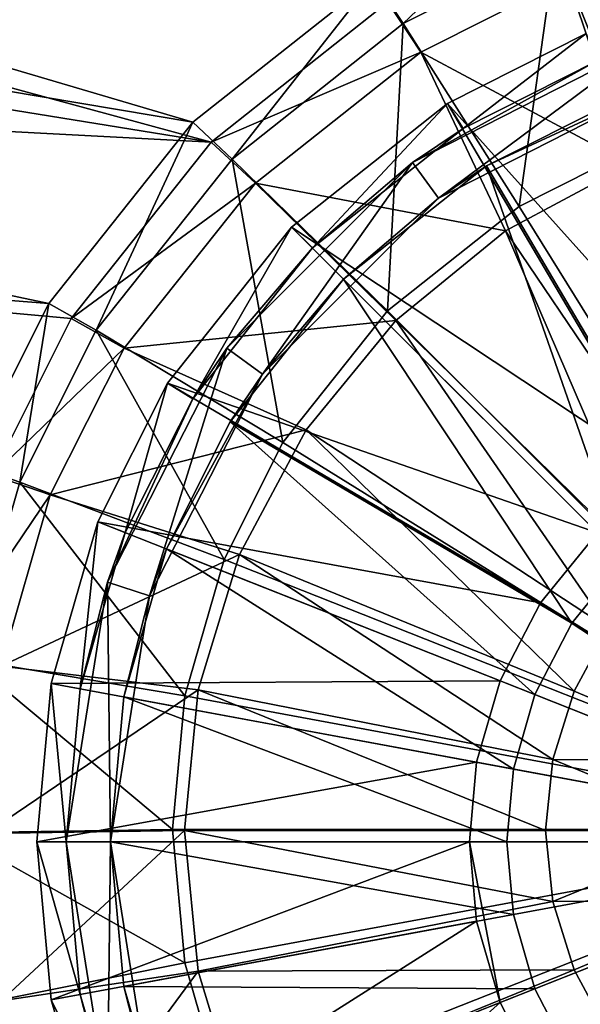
# Model space of a CAD drawing. Header units: metres. Extents: x -904 to 0, y -908 to 0.
# Tile 12 of 127: x -512 to -474, y -781 to -714. Entities that reach past the tile are written whole.
import ezdxf

# ---------------------------------------------------------------- set-up
doc = ezdxf.new("R2010")
doc.units = ezdxf.units.M

msp = doc.modelspace()

# ---------------------------------------------------------------- linework, layer by layer
at = {"layer": 'None012311'}
for points in [[(-834.768188, -664.913208, 108.069901), (-837.800415, -621.498779, 109.206749), (-500.425354, -721.194397, 106.596123)], [(-500.425354, -721.194397, 106.596123), (-837.800415, -621.498779, 109.206749), (-488.128265, -711.444336, 106.85144)], [(-487.187408, -713.039001, 109.810707), (-834.998535, -631.202759, 111.953667), (-499.1633, -722.534546, 109.562057)], [(-834.998535, -631.202759, 111.953667), (-832.430176, -668.551636, 110.975655), (-499.1633, -722.534546, 109.562057)], [(-831.226318, -708.327942, 106.933044), (-834.768188, -664.913208, 108.069901), (-510.178772, -733.487244, 106.274223)], [(-510.178772, -733.487244, 106.274223), (-834.768188, -664.913208, 108.069901), (-500.425354, -721.194397, 106.596123)], [(-499.1633, -722.534546, 109.562057), (-832.430176, -668.551636, 110.975655), (-829.558289, -705.071228, 110.019356)], [(-514.015442, -745.137939, 108.970169), (-508.662079, -734.506348, 109.248566), (-829.558289, -705.071228, 110.019356)], [(-508.662079, -734.506348, 109.248566), (-499.1633, -722.534546, 109.562057), (-829.558289, -705.071228, 110.019356)], [(-488.128265, -711.444336, 106.85144), (-477.209106, -705.950073, 106.995316), (-486.134735, -714.474487, 99.804619)], [(-477.209106, -705.950073, 106.995316), (-475.817078, -709.282715, 99.940567), (-486.134735, -714.474487, 99.804619)], [(-475.817078, -709.282715, 99.940567), (-463.775513, -705.821716, 100.031197), (-470.33017, -722.91272, 90.97438)], [(-515.674927, -744.40271, 105.988396), (-831.226318, -708.327942, 106.933044), (-510.178772, -733.487244, 106.274223)], [(-461.551056, -721.240173, 94.018822), (-463.369202, -708.073364, 102.148018), (-474.995239, -711.414917, 102.060509)], [(-486.134735, -714.474487, 99.804619), (-475.817078, -709.282715, 99.940567), (-478.276703, -726.912109, 90.869652)], [(-475.817078, -709.282715, 99.940567), (-470.33017, -722.91272, 90.97438), (-478.276703, -726.912109, 90.869652)], [(-500.425354, -721.194397, 106.596123), (-488.128265, -711.444336, 106.85144), (-497.751282, -723.685242, 99.563423)], [(-488.128265, -711.444336, 106.85144), (-486.134735, -714.474487, 99.804619), (-497.751282, -723.685242, 99.563423)], [(-484.957733, -716.428101, 101.929237), (-474.995239, -711.414917, 102.060509), (-487.187408, -713.039001, 109.810707)], [(-470.741791, -724.025513, 93.945885), (-474.995239, -711.414917, 102.060509), (-484.957733, -716.428101, 101.929237)], [(-470.741791, -724.025513, 93.945885), (-461.551056, -721.240173, 94.018822), (-474.995239, -711.414917, 102.060509)], [(-484.957733, -716.428101, 101.929237), (-487.187408, -713.039001, 109.810707), (-499.1633, -722.534546, 109.562057)], [(-497.751282, -723.685242, 99.563423), (-486.134735, -714.474487, 99.804619), (-487.210724, -733.996887, 90.684135)], [(-486.134735, -714.474487, 99.804619), (-478.276703, -726.912109, 90.869652), (-487.210724, -733.996887, 90.684135)], [(-496.172485, -725.320435, 101.696388), (-484.957733, -716.428101, 101.929237), (-499.1633, -722.534546, 109.562057)], [(-479.212311, -728.549866, 93.827415), (-484.957733, -716.428101, 101.929237), (-496.172485, -725.320435, 101.696388)], [(-479.212311, -728.549866, 93.827415), (-470.741791, -724.025513, 93.945885), (-484.957733, -716.428101, 101.929237)], [(-510.178772, -733.487244, 106.274223), (-500.425354, -721.194397, 106.596123), (-506.965149, -735.297791, 99.259338)], [(-500.425354, -721.194397, 106.596123), (-497.751282, -723.685242, 99.563423), (-506.965149, -735.297791, 99.259338)], [(-496.172485, -725.320435, 101.696388), (-499.1633, -722.534546, 109.562057), (-508.662079, -734.506348, 109.248566)], [(-478.276703, -726.912109, 90.869652), (-470.33017, -722.91272, 90.97438), (-452.00235, -769.192566, 89.738754)], [(-506.965149, -735.297791, 99.259338), (-497.751282, -723.685242, 99.563423), (-494.297943, -742.927856, 90.450272)], [(-497.751282, -723.685242, 99.563423), (-487.210724, -733.996887, 90.684135), (-494.297943, -742.927856, 90.450272)], [(-479.212311, -728.549866, 93.827415), (-465.492737, -748.823547, 93.284843), (-470.741791, -724.025513, 93.945885)], [(-505.067841, -736.531311, 101.402817), (-496.172485, -725.320435, 101.696388), (-508.662079, -734.506348, 109.248566)], [(-486.637054, -734.639282, 93.667953), (-496.172485, -725.320435, 101.696388), (-505.067841, -736.531311, 101.402817)], [(-486.637054, -734.639282, 93.667953), (-479.212311, -728.549866, 93.827415), (-496.172485, -725.320435, 101.696388)], [(-487.210724, -733.996887, 90.684135), (-478.276703, -726.912109, 90.869652), (-452.00235, -769.192566, 89.738754)], [(-486.637054, -734.639282, 93.667953), (-469.18811, -751.824097, 93.206276), (-479.212311, -728.549866, 93.827415)], [(-469.18811, -751.824097, 93.206276), (-465.492737, -748.823547, 93.284843), (-479.212311, -728.549866, 93.827415)], [(-515.674927, -744.40271, 105.988396), (-510.178772, -733.487244, 106.274223), (-512.158691, -745.611877, 98.989258)], [(-510.178772, -733.487244, 106.274223), (-506.965149, -735.297791, 99.259338), (-512.158691, -745.611877, 98.989258)], [(-505.067841, -736.531311, 101.402817), (-508.662079, -734.506348, 109.248566), (-514.015442, -745.137939, 108.970169)], [(-494.297943, -742.927856, 90.450272), (-487.210724, -733.996887, 90.684135), (-452.00235, -769.192566, 89.738754)], [(-492.730652, -742.059814, 93.47364), (-486.637054, -734.639282, 93.667953), (-505.067841, -736.531311, 101.402817)], [(-492.730652, -742.059814, 93.47364), (-472.238434, -755.539246, 93.108986), (-486.637054, -734.639282, 93.667953)], [(-472.238434, -755.539246, 93.108986), (-469.18811, -751.824097, 93.206276), (-486.637054, -734.639282, 93.667953)], [(-512.158691, -745.611877, 98.989258), (-506.965149, -735.297791, 99.259338), (-498.298676, -750.871643, 90.242249)], [(-506.965149, -735.297791, 99.259338), (-494.297943, -742.927856, 90.450272), (-498.298676, -750.871643, 90.242249)], [(-510.082733, -746.490417, 101.142029), (-505.067841, -736.531311, 101.402817), (-514.015442, -745.137939, 108.970169)], [(-492.730652, -742.059814, 93.47364), (-505.067841, -736.531311, 101.402817), (-510.082733, -746.490417, 101.142029)], [(-497.258881, -750.526184, 93.251945), (-492.730652, -742.059814, 93.47364), (-510.082733, -746.490417, 101.142029)], [(-497.258881, -750.526184, 93.251945), (-474.538147, -759.808167, 92.9972), (-492.730652, -742.059814, 93.47364)], [(-474.538147, -759.808167, 92.9972), (-472.238434, -755.539246, 93.108986), (-492.730652, -742.059814, 93.47364)], [(-498.298676, -750.871643, 90.242249), (-494.297943, -742.927856, 90.450272), (-452.00235, -769.192566, 89.738754)], [(-515.674927, -744.40271, 105.988396), (-512.158691, -745.611877, 98.989258), (-515.620911, -757.649353, 98.674042)], [(-510.082733, -746.490417, 101.142029), (-514.015442, -745.137939, 108.970169), (-517.584473, -757.546936, 108.645226)], [(-515.620911, -757.649353, 98.674042), (-512.158691, -745.611877, 98.989258), (-500.963196, -760.135681, 89.999664)], [(-512.158691, -745.611877, 98.989258), (-498.298676, -750.871643, 90.242249), (-500.963196, -760.135681, 89.999664)], [(-513.425476, -758.112427, 100.837692), (-510.082733, -746.490417, 101.142029), (-517.584473, -757.546936, 108.645226)], [(-497.258881, -750.526184, 93.251945), (-510.082733, -746.490417, 101.142029), (-513.425476, -758.112427, 100.837692)], [(-500.047729, -759.713013, 93.011375), (-497.258881, -750.526184, 93.251945), (-513.425476, -758.112427, 100.837692)], [(-500.047729, -759.713013, 93.011375), (-475.989716, -764.44635, 92.875748), (-497.258881, -750.526184, 93.251945)], [(-475.989716, -764.44635, 92.875748), (-474.538147, -759.808167, 92.9972), (-497.258881, -750.526184, 93.251945)], [(-500.963196, -760.135681, 89.999664), (-498.298676, -750.871643, 90.242249), (-452.00235, -769.192566, 89.738754)], [(-463.269592, -764.539917, 92.867455), (-472.238434, -755.539246, 93.108986), (-474.538147, -759.808167, 92.9972)], [(-516.701111, -769.418518, 98.36586), (-515.620911, -757.649353, 98.674042), (-501.794525, -769.193176, 89.762482)], [(-515.620911, -757.649353, 98.674042), (-500.963196, -760.135681, 89.999664), (-501.794525, -769.193176, 89.762482)], [(-500.047729, -759.713013, 93.011375), (-513.425476, -758.112427, 100.837692), (-514.468384, -769.475403, 100.540146)], [(-500.990021, -769.267212, 92.761192), (-500.047729, -759.713013, 93.011375), (-514.468384, -769.475403, 100.540146)], [(-500.990021, -769.267212, 92.761192), (-476.495544, -769.269226, 92.749458), (-500.047729, -759.713013, 93.011375)], [(-476.495544, -769.269226, 92.749458), (-475.989716, -764.44635, 92.875748), (-500.047729, -759.713013, 93.011375)], [(-475.989716, -764.44635, 92.875748), (-463.269592, -764.539917, 92.867455), (-474.538147, -759.808167, 92.9972)], [(-501.794525, -769.193176, 89.762482), (-500.963196, -760.135681, 89.999664), (-452.00235, -769.192566, 89.738754)], [(-476.495544, -769.269226, 92.749458), (-464.24823, -769.270142, 92.743591), (-475.989716, -764.44635, 92.875748)], [(-464.24823, -769.270142, 92.743591), (-463.269592, -764.539917, 92.867455), (-475.989716, -764.44635, 92.875748)], [(-516.701111, -769.418518, 98.36586), (-501.794525, -769.193176, 89.762482), (-500.963196, -778.250732, 89.525307)], [(-500.990021, -769.267212, 92.761192), (-514.468384, -769.475403, 100.540146), (-513.425476, -780.838379, 100.242592)], [(-500.0495, -778.821594, 92.511002), (-500.990021, -769.267212, 92.761192), (-513.425476, -780.838379, 100.242592)], [(-500.963196, -778.250732, 89.525307), (-501.794525, -769.193176, 89.762482), (-452.00235, -769.192566, 89.738754)], [(-500.0495, -778.821594, 92.511002), (-475.990601, -774.092102, 92.623169), (-500.990021, -769.267212, 92.761192)], [(-475.990601, -774.092102, 92.623169), (-476.495544, -769.269226, 92.749458), (-500.990021, -769.267212, 92.761192)], [(-498.298676, -787.514771, 89.282715), (-500.963196, -778.250732, 89.525307), (-452.00235, -769.192566, 89.738754)], [(-494.297943, -795.458557, 89.074699), (-498.298676, -787.514771, 89.282715), (-452.00235, -769.192566, 89.738754)], [(-487.210724, -804.389526, 88.840836), (-494.297943, -795.458557, 89.074699), (-452.00235, -769.192566, 89.738754)], [(-478.276703, -811.474304, 88.655312), (-487.210724, -804.389526, 88.840836), (-452.00235, -769.192566, 89.738754)], [(-470.33017, -815.473694, 88.550591), (-478.276703, -811.474304, 88.655312), (-452.00235, -769.192566, 89.738754)], [(-464.24823, -769.270142, 92.743591), (-476.495544, -769.269226, 92.749458), (-475.990601, -774.092102, 92.623169)], [(-463.270447, -774.000549, 92.61972), (-464.24823, -769.270142, 92.743591), (-475.990601, -774.092102, 92.623169)], [(-515.620911, -781.187622, 98.057671), (-516.701111, -769.418518, 98.36586), (-500.963196, -778.250732, 89.525307)], [(-474.539886, -778.730591, 92.501701), (-475.990601, -774.092102, 92.623169), (-500.0495, -778.821594, 92.511002)], [(-463.270447, -774.000549, 92.61972), (-475.990601, -774.092102, 92.623169), (-474.539886, -778.730591, 92.501701)], [(-472.240936, -782.999939, 92.389908), (-463.270447, -774.000549, 92.61972), (-474.539886, -778.730591, 92.501701)], [(-515.620911, -781.187622, 98.057671), (-500.963196, -778.250732, 89.525307), (-498.298676, -787.514771, 89.282715)], [(-500.0495, -778.821594, 92.511002), (-513.425476, -780.838379, 100.242592), (-510.082733, -792.460449, 99.938263)], [(-497.262329, -788.008911, 92.270424), (-500.0495, -778.821594, 92.511002), (-510.082733, -792.460449, 99.938263)], [(-497.262329, -788.008911, 92.270424), (-474.539886, -778.730591, 92.501701), (-500.0495, -778.821594, 92.511002)], [(-472.240936, -782.999939, 92.389908), (-474.539886, -778.730591, 92.501701), (-497.262329, -788.008911, 92.270424)], [(-510.082733, -792.460449, 99.938263), (-513.425476, -780.838379, 100.242592), (-514.015442, -794.220703, 107.684891)]]:
    msp.add_3dface(points, dxfattribs=at)
at = {"layer": 'None012321'}
for points in [[(-485.50592, -723.914185, 101.509148), (-472.983093, -717.030029, 108.797249), (-469.616119, -715.817932, 101.509148)], [(-485.50592, -723.914185, 101.509148), (-469.616119, -715.817932, 101.509148), (-483.742554, -726.341187, 101.509148)], [(-483.742554, -726.341187, 101.509148), (-469.616119, -715.817932, 101.509148), (-468.689087, -718.671082, 101.509148)], [(-473.719238, -715.170471, 111.452499), (-483.130402, -719.90802, 111.452499), (-462.916931, -742.457947, 115.948647)], [(-483.130402, -719.90802, 108.389137), (-473.719238, -715.170471, 108.389137), (-482.076141, -721.607544, 108.797249)], [(-483.130402, -719.90802, 111.452499), (-473.719238, -715.170471, 111.452499), (-483.130402, -719.90802, 108.389137)], [(-483.130402, -719.90802, 108.389137), (-473.719238, -715.170471, 111.452499), (-473.719238, -715.170471, 108.389137)], [(-473.719238, -715.170471, 108.389137), (-472.983093, -717.030029, 108.797249), (-482.076141, -721.607544, 108.797249)], [(-485.50592, -723.914185, 101.509148), (-482.076141, -721.607544, 108.797249), (-472.983093, -717.030029, 108.797249)], [(-483.742554, -726.341187, 101.509148), (-468.689087, -718.671082, 101.509148), (-480.49469, -724.15686, 109.382034)], [(-468.689087, -718.671082, 101.509148), (-471.878845, -719.819397, 109.382034), (-480.49469, -724.15686, 109.382034)], [(-480.49469, -724.15686, 109.382034), (-471.878845, -719.819397, 109.382034), (-466.841797, -747.329834, 113.182106)], [(-483.130402, -719.90802, 111.452499), (-493.721405, -728.308838, 111.452499), (-468.228088, -745.209412, 115.948647)], [(-493.721405, -728.308838, 108.389137), (-483.130402, -719.90802, 108.389137), (-492.307251, -729.723022, 108.797249)], [(-493.721405, -728.308838, 111.452499), (-483.130402, -719.90802, 111.452499), (-493.721405, -728.308838, 108.389137)], [(-493.721405, -728.308838, 108.389137), (-483.130402, -719.90802, 111.452499), (-483.130402, -719.90802, 108.389137)], [(-483.130402, -719.90802, 108.389137), (-482.076141, -721.607544, 108.797249), (-492.307251, -729.723022, 108.797249)], [(-483.130402, -719.90802, 111.452499), (-468.228088, -745.209412, 115.948647), (-462.916931, -742.457947, 115.948647)], [(-492.307251, -729.723022, 108.797249), (-482.076141, -721.607544, 108.797249), (-485.50592, -723.914185, 101.509148)], [(-498.116119, -736.524353, 101.509148), (-492.307251, -729.723022, 108.797249), (-485.50592, -723.914185, 101.509148)], [(-498.116119, -736.524353, 101.509148), (-485.50592, -723.914185, 101.509148), (-495.689087, -738.28772, 101.509148)], [(-495.689087, -738.28772, 101.509148), (-485.50592, -723.914185, 101.509148), (-483.742554, -726.341187, 101.509148)], [(-490.185913, -731.84436, 109.382034), (-480.49469, -724.15686, 109.382034), (-471.178009, -750.852295, 113.182106)], [(-483.742554, -726.341187, 101.509148), (-480.49469, -724.15686, 109.382034), (-490.185913, -731.84436, 109.382034)], [(-480.49469, -724.15686, 109.382034), (-466.841797, -747.329834, 113.182106), (-471.178009, -750.852295, 113.182106)], [(-495.689087, -738.28772, 101.509148), (-483.742554, -726.341187, 101.509148), (-490.185913, -731.84436, 109.382034)], [(-493.721405, -728.308838, 111.452499), (-502.122253, -738.899902, 111.452499), (-472.96936, -749.060913, 115.948647)], [(-502.122253, -738.899902, 108.389137), (-493.721405, -728.308838, 108.389137), (-500.42276, -739.954163, 108.797249)], [(-502.122253, -738.899902, 111.452499), (-493.721405, -728.308838, 111.452499), (-502.122253, -738.899902, 108.389137)], [(-502.122253, -738.899902, 108.389137), (-493.721405, -728.308838, 111.452499), (-493.721405, -728.308838, 108.389137)], [(-493.721405, -728.308838, 108.389137), (-492.307251, -729.723022, 108.797249), (-500.42276, -739.954163, 108.797249)], [(-493.721405, -728.308838, 111.452499), (-472.96936, -749.060913, 115.948647), (-468.228088, -745.209412, 115.948647)], [(-500.42276, -739.954163, 108.797249), (-492.307251, -729.723022, 108.797249), (-498.116119, -736.524353, 101.509148)], [(-497.873444, -741.535583, 109.382034), (-490.185913, -731.84436, 109.382034), (-474.700439, -755.188477, 113.182106)], [(-495.689087, -738.28772, 101.509148), (-490.185913, -731.84436, 109.382034), (-497.873444, -741.535583, 109.382034)], [(-490.185913, -731.84436, 109.382034), (-471.178009, -750.852295, 113.182106), (-474.700439, -755.188477, 113.182106)], [(-506.212372, -752.414185, 101.509148), (-500.42276, -739.954163, 108.797249), (-498.116119, -736.524353, 101.509148)], [(-506.212372, -752.414185, 101.509148), (-498.116119, -736.524353, 101.509148), (-503.359222, -753.341187, 101.509148)], [(-503.359222, -753.341187, 101.509148), (-498.116119, -736.524353, 101.509148), (-495.689087, -738.28772, 101.509148)], [(-503.359222, -753.341187, 101.509148), (-495.689087, -738.28772, 101.509148), (-502.210907, -750.151428, 109.382034)], [(-502.210907, -750.151428, 109.382034), (-495.689087, -738.28772, 101.509148), (-497.873444, -741.535583, 109.382034)], [(-502.122253, -738.899902, 111.452499), (-506.859802, -748.311035, 111.452507), (-476.820862, -753.802185, 115.948647)], [(-506.859802, -748.311035, 108.389137), (-502.122253, -738.899902, 108.389137), (-505.000275, -749.04718, 108.797256)], [(-506.859802, -748.311035, 111.452507), (-502.122253, -738.899902, 111.452499), (-506.859802, -748.311035, 108.389137)], [(-506.859802, -748.311035, 108.389137), (-502.122253, -738.899902, 111.452499), (-502.122253, -738.899902, 108.389137)], [(-502.122253, -738.899902, 108.389137), (-500.42276, -739.954163, 108.797249), (-505.000275, -749.04718, 108.797256)], [(-502.122253, -738.899902, 111.452499), (-476.820862, -753.802185, 115.948647), (-472.96936, -749.060913, 115.948647)], [(-505.000275, -749.04718, 108.797256), (-500.42276, -739.954163, 108.797249), (-506.212372, -752.414185, 101.509148)], [(-502.210907, -750.151428, 109.382034), (-497.873444, -741.535583, 109.382034), (-477.216858, -760.045837, 113.182106)], [(-497.873444, -741.535583, 109.382034), (-474.700439, -755.188477, 113.182106), (-477.216858, -760.045837, 113.182106)], [(-506.859802, -748.311035, 111.452507), (-510.017059, -759.291992, 111.452507), (-479.572357, -759.113342, 115.948647)], [(-510.017059, -759.291992, 108.389137), (-506.859802, -748.311035, 108.389137), (-508.050507, -759.655884, 108.797256)], [(-510.017059, -759.291992, 108.389137), (-510.017059, -759.291992, 111.452507), (-506.859802, -748.311035, 111.452507)], [(-510.017059, -759.291992, 108.389137), (-506.859802, -748.311035, 111.452507), (-506.859802, -748.311035, 108.389137)], [(-506.859802, -748.311035, 108.389137), (-505.000275, -749.04718, 108.797256), (-508.050507, -759.655884, 108.797256)], [(-506.859802, -748.311035, 111.452507), (-479.572357, -759.113342, 115.948647), (-476.820862, -753.802185, 115.948647)], [(-508.050507, -759.655884, 108.797256), (-505.000275, -749.04718, 108.797256), (-506.212372, -752.414185, 101.509148)], [(-472.96936, -749.060913, 115.948647), (-476.820862, -753.802185, 115.948647), (-452.002167, -770.028137, 117.452507)], [(-505.100586, -760.201782, 109.382042), (-502.210907, -750.151428, 109.382034), (-478.668182, -765.093506, 113.182106)], [(-505.100586, -760.201782, 109.382042), (-503.359222, -753.341187, 101.509148), (-502.210907, -750.151428, 109.382034)], [(-502.210907, -750.151428, 109.382034), (-477.216858, -760.045837, 113.182106), (-478.668182, -765.093506, 113.182106)], [(-474.700439, -755.188477, 113.182106), (-471.178009, -750.852295, 113.182106), (-452.002167, -770.028137, 114.452507)], [(-508.050507, -759.655884, 108.797256), (-506.212372, -752.414185, 101.509148), (-509.002167, -770.028137, 101.509148)], [(-509.002167, -770.028137, 101.509148), (-506.212372, -752.414185, 101.509148), (-506.002167, -770.028137, 101.509148)], [(-506.002167, -770.028137, 101.509148), (-506.212372, -752.414185, 101.509148), (-503.359222, -753.341187, 101.509148)], [(-506.002167, -770.028137, 101.509148), (-503.359222, -753.341187, 101.509148), (-505.100586, -760.201782, 109.382042)], [(-476.820862, -753.802185, 115.948647), (-479.572357, -759.113342, 115.948647), (-452.002167, -770.028137, 117.452507)], [(-477.216858, -760.045837, 113.182106), (-474.700439, -755.188477, 113.182106), (-452.002167, -770.028137, 114.452507)], [(-510.017059, -759.291992, 111.452507), (-481.159241, -764.632568, 115.948647), (-479.572357, -759.113342, 115.948647)], [(-479.572357, -759.113342, 115.948647), (-481.159241, -764.632568, 115.948647), (-452.002167, -770.028137, 117.452507)], [(-510.017059, -759.291992, 111.452507), (-511.002106, -770.028137, 111.452507), (-481.159241, -764.632568, 115.948647)], [(-511.002106, -770.028137, 108.389137), (-510.017059, -759.291992, 108.389137), (-509.002167, -770.028137, 108.797256)], [(-511.002106, -770.028137, 108.389137), (-511.002106, -770.028137, 111.452507), (-510.017059, -759.291992, 108.389137)], [(-511.002106, -770.028137, 111.452507), (-510.017059, -759.291992, 111.452507), (-510.017059, -759.291992, 108.389137)], [(-510.017059, -759.291992, 108.389137), (-508.050507, -759.655884, 108.797256), (-509.002167, -770.028137, 108.797256)], [(-509.002167, -770.028137, 108.797256), (-508.050507, -759.655884, 108.797256), (-509.002167, -770.028137, 101.509148)], [(-506.002167, -770.028137, 109.382042), (-505.100586, -760.201782, 109.382042), (-479.120911, -770.028137, 113.182106)], [(-506.002167, -770.028137, 109.382042), (-506.002167, -770.028137, 101.509148), (-505.100586, -760.201782, 109.382042)], [(-505.100586, -760.201782, 109.382042), (-478.668182, -765.093506, 113.182106), (-479.120911, -770.028137, 113.182106)], [(-478.668182, -765.093506, 113.182106), (-477.216858, -760.045837, 113.182106), (-452.002167, -770.028137, 114.452507)], [(-511.002106, -770.028137, 111.452507), (-481.654266, -770.028137, 115.948647), (-481.159241, -764.632568, 115.948647)], [(-481.159241, -764.632568, 115.948647), (-481.654266, -770.028137, 115.948647), (-452.002167, -770.028137, 117.452507)], [(-479.120911, -770.028137, 113.182106), (-478.668182, -765.093506, 113.182106), (-452.002167, -770.028137, 114.452507)], [(-511.002106, -770.028137, 111.452507), (-510.017059, -780.764282, 111.452507), (-481.654266, -770.028137, 115.948647)], [(-509.002167, -770.028137, 108.797256), (-508.050507, -780.40033, 108.797256), (-511.002106, -770.028137, 108.389137)], [(-508.050507, -780.40033, 108.797256), (-510.017059, -780.764282, 108.389137), (-511.002106, -770.028137, 108.389137)], [(-511.002106, -770.028137, 111.452507), (-511.002106, -770.028137, 108.389137), (-510.017059, -780.764282, 111.452507)], [(-511.002106, -770.028137, 108.389137), (-510.017059, -780.764282, 108.389137), (-510.017059, -780.764282, 111.452507)], [(-510.017059, -780.764282, 111.452507), (-481.159241, -775.423706, 115.948647), (-481.654266, -770.028137, 115.948647)], [(-509.002167, -770.028137, 108.797256), (-509.002167, -770.028137, 101.509148), (-508.050507, -780.40033, 108.797256)], [(-509.002167, -770.028137, 101.509148), (-506.212372, -787.64209, 101.509148), (-508.050507, -780.40033, 108.797256)], [(-506.212372, -787.64209, 101.509148), (-509.002167, -770.028137, 101.509148), (-506.002167, -770.028137, 101.509148)], [(-506.212372, -787.64209, 101.509148), (-506.002167, -770.028137, 101.509148), (-503.359222, -786.715027, 101.509148)], [(-505.100586, -779.854431, 109.382042), (-506.002167, -770.028137, 109.382042), (-478.668182, -774.962769, 113.182106)], [(-506.002167, -770.028137, 109.382042), (-479.120911, -770.028137, 113.182106), (-478.668182, -774.962769, 113.182106)], [(-506.002167, -770.028137, 109.382042), (-505.100586, -779.854431, 109.382042), (-506.002167, -770.028137, 101.509148)], [(-505.100586, -779.854431, 109.382042), (-503.359222, -786.715027, 101.509148), (-506.002167, -770.028137, 101.509148)], [(-481.654266, -770.028137, 115.948647), (-481.159241, -775.423706, 115.948647), (-479.572357, -780.942932, 115.948647)], [(-479.572357, -780.942932, 115.948647), (-452.002167, -770.028137, 117.452507), (-481.654266, -770.028137, 115.948647)], [(-479.572357, -780.942932, 115.948647), (-476.820862, -786.254089, 115.948647), (-452.002167, -770.028137, 117.452507)], [(-478.668182, -774.962769, 113.182106), (-479.120911, -770.028137, 113.182106), (-452.002167, -770.028137, 114.452507)], [(-477.216858, -780.010376, 113.182106), (-478.668182, -774.962769, 113.182106), (-452.002167, -770.028137, 114.452507)], [(-474.700439, -784.867798, 113.182106), (-477.216858, -780.010376, 113.182106), (-452.002167, -770.028137, 114.452507)], [(-476.820862, -786.254089, 115.948647), (-472.96936, -790.995361, 115.948647), (-452.002167, -770.028137, 117.452507)], [(-471.178009, -789.203979, 113.182106), (-474.700439, -784.867798, 113.182106), (-452.002167, -770.028137, 114.452507)], [(-505.100586, -779.854431, 109.382042), (-478.668182, -774.962769, 113.182106), (-477.216858, -780.010376, 113.182106)], [(-510.017059, -780.764282, 111.452507), (-506.859802, -791.745239, 111.452507), (-481.159241, -775.423706, 115.948647)], [(-481.159241, -775.423706, 115.948647), (-506.859802, -791.745239, 111.452507), (-479.572357, -780.942932, 115.948647)], [(-502.210907, -789.904785, 109.382042), (-505.100586, -779.854431, 109.382042), (-477.216858, -780.010376, 113.182106)], [(-505.100586, -779.854431, 109.382042), (-502.210907, -789.904785, 109.382042), (-503.359222, -786.715027, 101.509148)], [(-508.050507, -780.40033, 108.797256), (-505.000275, -791.009094, 108.797256), (-510.017059, -780.764282, 108.389137)], [(-508.050507, -780.40033, 108.797256), (-506.212372, -787.64209, 101.509148), (-505.000275, -791.009094, 108.797256)], [(-502.210907, -789.904785, 109.382042), (-477.216858, -780.010376, 113.182106), (-474.700439, -784.867798, 113.182106)], [(-505.000275, -791.009094, 108.797256), (-506.859802, -791.745239, 108.389137), (-510.017059, -780.764282, 108.389137)], [(-510.017059, -780.764282, 111.452507), (-510.017059, -780.764282, 108.389137), (-506.859802, -791.745239, 108.389137)], [(-510.017059, -780.764282, 111.452507), (-506.859802, -791.745239, 108.389137), (-506.859802, -791.745239, 111.452507)], [(-479.572357, -780.942932, 115.948647), (-506.859802, -791.745239, 111.452507), (-502.122253, -801.156372, 111.452507)], [(-479.572357, -780.942932, 115.948647), (-502.122253, -801.156372, 111.452507), (-476.820862, -786.254089, 115.948647)]]:
    msp.add_3dface(points, dxfattribs=at)

doc.saveas('drawing.dxf')
